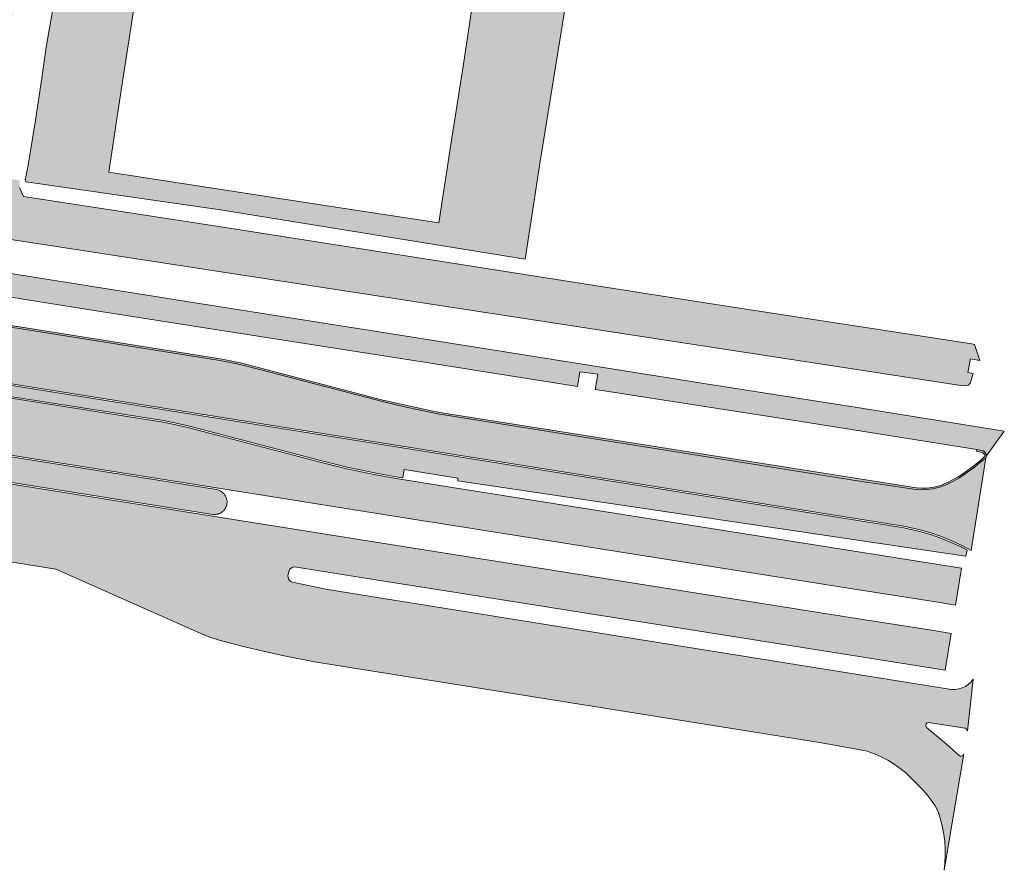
# Model space of a CAD drawing. Header units: metres. Extents: x 90041 to 92106, y 463990 to 466167.
# Tile 240 of 256: x 91347 to 91521, y 464462 to 464612. Entities that reach past the tile are written whole.
import ezdxf

# ---------------------------------------------------------------- set-up
doc = ezdxf.new("R2010")
doc.units = ezdxf.units.M
for name, color, linetype, lineweight in [('B-WE-OG-TERREIN_BEGROEID-GV', 7, 'Continuous', 13), ('B-WE-OG-WATER_SLOOT-GV', 120, 'Continuous', 13), ('B-WE-OG-WEG-GV', 7, 'Continuous', 13), ('B-WE-VH-GESLOTENVERHARDING_ASFALT-GV', 10, 'Continuous', 13), ('B-WE-VH-OPENVERHARDING_BETONELEMENT-GV', 90, 'Continuous', 13)]:
    doc.layers.add(name, color=color, linetype=linetype, lineweight=lineweight)
for name, color, linetype, lineweight, true_color, plot, transparency in [('B-WE-OG-TERREIN_BEGROEID-V', 7, 'Continuous', 13, 0xc9eb70, False, 0.8), ('B-WE-OG-WATER_SLOOT-V', 7, 'Continuous', 13, 0x73e9ff, False, 0.8), ('B-WE-OG-WEG-V', 7, 'Continuous', 13, 0xffffff, False, 0.8), ('B-WE-VH-GESLOTENVERHARDING_ASFALT-V', 7, 'Continuous', 13, 0x848484, False, 0.8), ('B-WE-VH-OPENVERHARDING_BETONELEMENT-V', 7, 'Continuous', 13, 0xadadad, False, 0.8)]:
    doc.layers.add(name, color=color, linetype=linetype, lineweight=lineweight, true_color=true_color, plot=plot, transparency=transparency)

msp = doc.modelspace()

# ---------------------------------------------------------------- hatches: boundary and pattern name
at = {"layer": 'B-WE-OG-TERREIN_BEGROEID-V'}
h = msp.add_hatch(color=256, dxfattribs=at)
h.paths.add_polyline_path([(91348.285, 464583.486), (91382.548, 464578.575), (91436.273, 464569.872), (91438.906, 464587.079), (91445.953, 464630.633), (91289.125, 464653.932), (91260.111, 464675.955), (91257.619, 464676.977), (91254.432, 464677.498), (91250.856, 464677.465), (91248.117, 464677.087), (91245.55, 464676.283), (91242.507, 464674.968), (91240.107, 464673.265), (91237.711, 464671.271), (91235.75, 464669.066), (91234.318, 464666.795), (91232.97, 464664.03), (91232.414, 464660.856), (91223.677, 464602.627), (91254.026, 464598.206), (91280.253, 464594.206), (91342.128, 464584.751), (91342.203, 464584.895), (91342.259, 464585.044), (91341.956, 464585.552), (91341.549, 464586.193), (91341.479, 464588.199), (91343.638, 464598.598), (91345.216, 464606.636), (91346.247, 464616.172), (91347.712, 464626.821), (91348.566, 464632.344), (91350.26, 464634.63), (91350.385, 464636.524), (91350.82, 464637.361), (91351.83, 464638.24), (91352.423, 464638.282), (91357.651, 464637.41), (91357.886, 464636.884), (91357.428, 464634.343), (91356.776, 464633.741), (91355.205, 464630.007), (91354.63, 464626.093), (91353.857, 464618.723), (91351.873, 464607.246), (91351.076, 464601.791), (91349.966, 464594.364), (91348.702, 464586.44), (91348.241, 464584.404), (91348.119, 464583.833)])
h.paths.add_polyline_path([(91427.956, 464621.123), (91426.875, 464614.037), (91425.368, 464604.254), (91423.176, 464590.057), (91421.057, 464576.276), (91403.632, 464578.938), (91379.284, 464582.677), (91362.865, 464585.199), (91364.677, 464596.976), (91368.762, 464623.631), (91369.752, 464630.043), (91370.371, 464629.951), (91377.017, 464628.938), (91382.607, 464628.078), (91387.18, 464627.383), (91391.02, 464626.79), (91394.798, 464626.206), (91398.58, 464625.632), (91402.363, 464625.05), (91403.312, 464624.904), (91403.359, 464624.987), (91403.487, 464625.153), (91403.591, 464625.244), (91403.71, 464625.329), (91403.81, 464625.381), (91403.968, 464625.437), (91404.125, 464625.464), (91404.308, 464625.469), (91404.368, 464625.467), (91404.521, 464625.433), (91404.633, 464625.39), (91404.746, 464625.33), (91404.9, 464625.215), (91404.989, 464625.124), (91405.056, 464625.037), (91405.123, 464624.924), (91405.173, 464624.809), (91405.209, 464624.686), (91405.221, 464624.612), (91406.732, 464624.38), (91410.515, 464623.799), (91416.438, 464622.892), (91421.892, 464622.06)], flags=16)
at = {"layer": 'B-WE-OG-WATER_SLOOT-V'}
msp.add_hatch(color=256, dxfattribs=at).paths.add_polyline_path([(91347.16, 464583.717), (91344.317, 464584.301), (91344.159, 464583.84), (91343.82, 464582.945), (91343.121, 464582.202), (91342.555, 464581.741), (91252.526, 464595.59), (91183.228, 464606.469), (91182.134, 464606.755), (91181.443, 464607.888), (91181.346, 464605.116), (91181.011, 464600.339), (91193.151, 464598.973), (91197.818, 464598.019), (91253.032, 464589.062), (91252.796, 464587.627), (91412.833, 464562.969), (91513.065, 464547.58), (91513.883, 464547.522), (91514.403, 464547.681), (91514.741, 464548.1), (91515.205, 464549.725), (91514.281, 464549.882), (91514.741, 464552.29), (91516.366, 464551.98), (91516.372, 464552.025), (91515.459, 464554.796), (91514.961, 464554.927), (91469.102, 464561.992), (91382.303, 464575.626), (91347.829, 464580.929), (91347.157, 464582.527)])
at = {"layer": 'B-WE-OG-WEG-V'}
for points in [[(91157.085, 464576.706), (91157.065, 464576.555), (91157.068, 464576.402), (91157.095, 464576.251), (91157.144, 464576.107), (91157.215, 464575.971), (91157.305, 464575.848), (91157.414, 464575.74), (91157.537, 464575.65), (91157.673, 464575.58), (91157.818, 464575.532), (91160.221, 464575.058), (91166.137, 464573.929), (91167.12, 464573.732), (91168.101, 464573.558), (91169.08, 464573.4), (91190.536, 464569.948), (91221.642, 464565.019), (91253.119, 464560.032), (91284.293, 464555.072), (91325.81, 464548.482), (91325.848, 464548.726), (91372.164, 464541.478), (91374.527, 464541.038), (91376.894, 464540.503), (91400.21, 464534.348), (91404.88, 464533.195), (91410, 464532.131), (91413.907, 464531.445), (91414.696, 464531.317), (91414.923, 464532.795), (91424.418, 464531.254), (91424.377, 464530.773), (91513.882, 464517.49), (91513.948, 464517.48), (91514.126, 464518.589), (91513.092, 464519.128), (91511.336, 464519.939), (91509.515, 464520.674), (91507.698, 464521.346), (91505.822, 464521.861), (91502.965, 464522.519), (91332.085, 464549.762), (91332.129, 464550.037), (91314.072, 464552.903), (91293.893, 464556.067), (91273.333, 464559.296), (91251.107, 464562.807), (91230.31, 464566.086), (91209.86, 464569.318), (91183.143, 464573.556), (91158.253, 464577.524), (91158.097, 464577.532), (91157.942, 464577.517), (91157.79, 464577.48), (91157.645, 464577.42), (91157.511, 464577.34), (91157.39, 464577.241), (91157.285, 464577.126), (91157.198, 464576.996), (91157.131, 464576.855)], [(91257.349, 464549.355), (91235.601, 464552.802), (91213.823, 464556.272), (91193.058, 464559.583), (91172.294, 464562.871), (91167.333, 464563.677), (91163.41, 464564.337), (91159.462, 464565.013), (91155.534, 464565.761), (91151.627, 464566.595), (91147.717, 464567.491), (91143.798, 464568.414), (91139.936, 464569.35), (91139.555, 464569.427), (91139.17, 464569.483), (91138.782, 464569.517), (91138.394, 464569.529), (91138.005, 464569.519), (91137.617, 464569.487), (91137.232, 464569.434), (91136.85, 464569.358), (91136.474, 464569.261), (91136.103, 464569.143), (91135.753, 464568.974), (91135.411, 464568.787), (91135.081, 464568.582), (91134.761, 464568.361), (91134.453, 464568.123), (91134.158, 464567.869), (91133.876, 464567.6), (91133.609, 464567.318), (91133.357, 464567.021), (91133.121, 464566.712), (91132.93, 464566.474), (91132.757, 464566.223), (91132.602, 464565.96), (91132.465, 464565.688), (91132.348, 464565.406), (91132.251, 464565.117), (91132.175, 464564.822), (91132.119, 464564.522), (91132.084, 464564.219), (91132.071, 464563.914), (91132.08, 464563.609), (91132.109, 464563.306), (91132.16, 464563.005), (91132.624, 464562.145), (91132.823, 464561.919), (91133.037, 464561.707), (91133.265, 464561.51), (91133.506, 464561.329), (91133.758, 464561.164), (91134.021, 464561.017), (91134.293, 464560.888), (91134.573, 464560.778), (91134.86, 464560.687), (91135.153, 464560.615), (91138.09, 464560.008), (91140.081, 464559.639), (91141.073, 464559.511), (91142.069, 464559.394), (91144.063, 464559.216), (91146.054, 464559.026), (91148.045, 464558.887), (91150.048, 464558.765), (91157.057, 464558.346), (91159.469, 464558.239), (91164.032, 464558.038), (91166.02, 464557.921), (91168.019, 464557.774), (91170.011, 464557.611), (91172.016, 464557.433), (91173.972, 464557.236), (91175.96, 464557.009), (91177.943, 464556.775), (91179.926, 464556.5), (91181.895, 464556.211), (91202.097, 464553.049), (91237.669, 464547.43), (91264.796, 464543.096), (91281.724, 464540.393), (91296.534, 464538.045), (91298.524, 464537.744), (91298.571, 464538.04), (91381.222, 464524.867), (91381.452, 464524.849), (91381.682, 464524.854), (91381.91, 464524.883), (91382.134, 464524.936), (91382.351, 464525.012), (91382.56, 464525.11), (91382.756, 464525.23), (91382.94, 464525.369), (91383.108, 464525.526), (91383.258, 464525.7), (91383.39, 464525.889), (91383.502, 464526.09), (91383.591, 464526.302), (91383.659, 464526.523), (91383.703, 464526.748), (91383.723, 464526.978), (91383.719, 464527.208), (91383.692, 464527.436), (91383.64, 464527.661), (91383.566, 464527.879), (91383.469, 464528.088), (91383.352, 464528.285), (91383.214, 464528.47), (91383.058, 464528.639), (91382.885, 464528.791), (91382.697, 464528.924), (91382.496, 464529.037), (91382.285, 464529.128), (91382.065, 464529.197), (91381.84, 464529.243), (91324.579, 464538.345), (91324.634, 464538.654), (91311.119, 464540.795), (91300.885, 464542.416), (91280.079, 464545.746)]]:
    msp.add_hatch(color=256, dxfattribs=at).paths.add_polyline_path(points)
at = {"layer": 'B-WE-VH-GESLOTENVERHARDING_ASFALT-V'}
for points in [[(91340.772, 464568.118), (91291.66, 464575.935), (91280.906, 464577.586), (91258.642, 464581.153), (91235.77, 464584.778), (91214.319, 464588.208), (91191.292, 464591.896), (91180.48, 464593.591), (91179.851, 464589.612), (91191.49, 464587.818), (91213.644, 464584.263), (91235.084, 464580.877), (91257.852, 464577.241), (91280.221, 464573.655), (91291.033, 464571.933), (91297.97, 464570.811), (91322.412, 464566.88), (91357.718, 464561.245), (91381.264, 464557.514), (91418.091, 464551.759), (91445.468, 464547.41), (91445.867, 464550.023), (91449.051, 464549.605), (91448.603, 464546.912), (91450.947, 464546.539), (91483.454, 464541.466), (91515.834, 464536.316), (91516.842, 464536.09), (91517.025, 464536.051), (91517.133, 464535.978), (91517.46, 464535.578), (91517.512, 464535.483), (91517.548, 464535.38), (91517.565, 464535.272), (91517.954, 464535.805), (91520.7, 464539.563), (91495.51, 464543.574), (91468.522, 464547.833), (91448.921, 464550.928), (91412.344, 464556.731), (91379.573, 464561.92)], [(91159.345, 464591.667), (91159.061, 464587.984), (91151.558, 464588.563), (91148.539, 464588.612), (91147.538, 464588.656), (91147.38, 464588.675), (91147.227, 464588.717), (91147.082, 464588.782), (91146.948, 464588.867), (91146.828, 464588.971), (91139.251, 464590.843), (91138.113, 464586.615), (91136.994, 464582.459), (91157.085, 464576.706), (91157.131, 464576.855), (91157.198, 464576.996), (91157.285, 464577.126), (91157.39, 464577.241), (91157.511, 464577.34), (91157.645, 464577.42), (91157.79, 464577.48), (91157.942, 464577.517), (91158.097, 464577.532), (91158.253, 464577.524), (91183.143, 464573.556), (91209.86, 464569.318), (91230.31, 464566.086), (91251.107, 464562.807), (91273.333, 464559.296), (91293.893, 464556.067), (91314.072, 464552.903), (91332.129, 464550.037), (91333.888, 464549.758), (91503.019, 464522.814), (91505.889, 464522.154), (91507.773, 464521.598), (91509.627, 464520.952), (91511.448, 464520.217), (91513.231, 464519.394), (91514.886, 464518.531), (91517.454, 464534.86), (91515.941, 464533.592), (91515.376, 464533.145), (91514.802, 464532.71), (91514.22, 464532.287), (91513.628, 464531.876), (91513.028, 464531.478), (91512.664, 464531.262), (91512.143, 464530.966), (91511.616, 464530.682), (91511.083, 464530.408), (91510.545, 464530.145), (91510.001, 464529.894), (91509.528, 464529.746), (91509.05, 464529.615), (91508.568, 464529.501), (91508.082, 464529.404), (91507.593, 464529.324), (91507.102, 464529.261), (91506.171, 464529.227), (91505.145, 464529.286), (91494.8, 464530.791), (91420.858, 464542.615), (91416.959, 464543.422), (91414.017, 464544.088), (91411.095, 464544.768), (91387.004, 464551.072), (91386.006, 464551.323), (91384.051, 464551.713), (91382.082, 464552.061), (91325.658, 464561.061), (91299.209, 464568.041), (91297.578, 464568.424), (91166.281, 464589.348), (91164.284, 464589.719), (91163.76, 464589.823), (91163.24, 464589.948), (91162.726, 464590.094), (91162.218, 464590.26), (91161.717, 464590.446), (91161.224, 464590.652), (91160.74, 464590.877), (91160.264, 464591.122), (91159.799, 464591.385)], [(91325.81, 464548.482), (91284.293, 464555.072), (91253.119, 464560.032), (91221.642, 464565.019), (91190.536, 464569.948), (91169.08, 464573.4), (91168.101, 464573.558), (91167.12, 464573.732), (91166.137, 464573.929), (91160.221, 464575.058), (91157.818, 464575.532), (91157.673, 464575.58), (91157.537, 464575.65), (91157.414, 464575.74), (91157.305, 464575.848), (91157.215, 464575.971), (91157.144, 464576.107), (91157.095, 464576.251), (91157.068, 464576.402), (91157.065, 464576.555), (91157.085, 464576.706), (91136.994, 464582.459), (91139.936, 464569.35), (91143.798, 464568.414), (91147.717, 464567.491), (91151.627, 464566.595), (91155.534, 464565.761), (91159.462, 464565.013), (91163.41, 464564.337), (91167.333, 464563.677), (91172.294, 464562.871), (91193.058, 464559.583), (91213.823, 464556.272), (91235.601, 464552.802), (91257.349, 464549.355), (91280.079, 464545.746), (91300.885, 464542.416), (91311.119, 464540.795), (91324.634, 464538.654), (91328.589, 464538.028), (91381.887, 464529.539), (91419.407, 464523.578), (91419.893, 464523.501), (91493.972, 464511.764), (91509.008, 464509.372), (91512.104, 464508.879), (91513.134, 464515.366), (91422.687, 464529.717), (91414.65, 464531.021), (91413.859, 464531.149), (91409.939, 464531.837), (91404.819, 464532.901), (91400.133, 464534.058), (91376.818, 464540.213), (91374.473, 464540.743), (91372.109, 464541.183), (91327.804, 464548.165)], [(91381.175, 464524.571), (91298.524, 464537.744), (91296.534, 464538.045), (91281.724, 464540.393), (91264.796, 464543.096), (91237.669, 464547.43), (91202.097, 464553.049), (91181.895, 464556.211), (91179.926, 464556.5), (91177.943, 464556.775), (91175.96, 464557.009), (91173.972, 464557.236), (91172.016, 464557.433), (91170.011, 464557.611), (91168.019, 464557.774), (91166.02, 464557.921), (91164.032, 464558.038), (91159.469, 464558.239), (91157.658, 464548.691), (91157.268, 464546.636), (91160.43, 464546.116), (91161.738, 464545.902), (91161.743, 464545.901), (91168.615, 464544.79), (91173.585, 464543.982), (91175.221, 464543.753), (91177.457, 464543.38), (91177.459, 464543.38), (91185.556, 464542.03), (91206.371, 464538.717), (91221.505, 464536.308), (91265.327, 464529.419), (91280.162, 464527.018), (91281.248, 464526.842), (91353.523, 464515.24), (91379.108, 464503.856), (91380.71, 464503.245), (91382.337, 464502.704), (91386.312, 464501.653), (91390.412, 464500.712), (91390.858, 464500.572), (91393.779, 464499.947), (91399.13, 464498.902), (91487.808, 464484.726), (91493.688, 464483.641), (91496.549, 464483.113), (91497.796, 464482.681), (91499.009, 464482.16), (91500.18, 464481.552), (91501.305, 464480.861), (91502.376, 464480.09), (91503.389, 464479.244), (91506.348, 464476.294), (91507.115, 464475.41), (91507.807, 464474.467), (91508.491, 464473.506), (91509.012, 464472.59), (91509.184, 464472.154), (91509.537, 464470.936), (91509.824, 464469.7), (91510.043, 464468.451), (91510.195, 464467.192), (91510.279, 464465.927), (91510.294, 464464.659), (91510.241, 464463.391), (91510.12, 464462.129), (91513.585, 464482.65), (91513.498, 464482.463), (91513.345, 464482.323), (91513.151, 464482.252), (91512.944, 464482.261), (91512.757, 464482.349), (91510.52, 464484.34), (91506.972, 464487.333), (91506.872, 464487.526), (91506.859, 464487.742), (91506.934, 464487.946), (91507.084, 464488.102), (91507.285, 464488.184), (91513.78, 464487.17), (91513.971, 464487.068), (91514.114, 464486.904), (91514.188, 464486.701), (91515.22, 464495.811), (91514.824, 464495.321), (91514.36, 464494.897), (91513.837, 464494.548), (91513.267, 464494.281), (91512.664, 464494.104), (91512.041, 464494.019), (91511.412, 464494.029), (91411.318, 464510.055), (91401.136, 464511.685), (91395.27, 464512.924), (91394.985, 464513.048), (91394.745, 464513.247), (91394.57, 464513.505), (91394.474, 464513.801), (91394.464, 464514.112), (91394.648, 464514.948), (91394.809, 464515.211), (91395.036, 464515.419), (91395.311, 464515.558), (91395.614, 464515.615), (91411.771, 464513.04), (91420.747, 464511.61), (91493.648, 464500.076), (91510.287, 464497.432), (91511.314, 464503.899), (91508.256, 464504.385), (91493.511, 464506.725), (91418.823, 464518.59)]]:
    msp.add_hatch(color=256, dxfattribs=at).paths.add_polyline_path(points)
at = {"layer": 'B-WE-VH-OPENVERHARDING_BETONELEMENT-V'}
msp.add_hatch(color=256, dxfattribs=at).paths.add_polyline_path([(91152.956, 464603.043), (91152.887, 464602.309), (91152.908, 464601.715), (91152.972, 464601.18), (91153.057, 464600.649), (91153.165, 464600.121), (91153.294, 464599.598), (91153.444, 464599.082), (91153.616, 464598.571), (91153.809, 464598.068), (91154.022, 464597.574), (91154.255, 464597.089), (91154.508, 464596.614), (91154.781, 464596.149), (91155.072, 464595.697), (91155.382, 464595.256), (91155.71, 464594.829), (91156.055, 464594.416), (91156.417, 464594.017), (91156.795, 464593.634), (91157.188, 464593.266), (91157.596, 464592.915), (91158.019, 464592.581), (91158.455, 464592.265), (91158.903, 464591.967), (91159.345, 464591.667), (91159.799, 464591.385), (91160.264, 464591.122), (91160.74, 464590.877), (91161.224, 464590.652), (91161.717, 464590.446), (91162.218, 464590.26), (91162.726, 464590.094), (91163.24, 464589.948), (91163.76, 464589.823), (91164.284, 464589.719), (91166.281, 464589.348), (91297.578, 464568.424), (91299.209, 464568.041), (91325.658, 464561.061), (91382.082, 464552.061), (91384.051, 464551.713), (91386.006, 464551.323), (91387.004, 464551.072), (91411.095, 464544.768), (91414.017, 464544.088), (91416.959, 464543.422), (91420.858, 464542.615), (91494.8, 464530.791), (91505.145, 464529.286), (91506.171, 464529.227), (91507.102, 464529.261), (91507.593, 464529.324), (91508.082, 464529.404), (91508.568, 464529.501), (91509.05, 464529.615), (91509.528, 464529.746), (91510.001, 464529.894), (91510.545, 464530.145), (91511.083, 464530.408), (91511.616, 464530.682), (91512.143, 464530.966), (91512.664, 464531.262), (91513.028, 464531.478), (91513.628, 464531.876), (91514.22, 464532.287), (91514.802, 464532.71), (91515.376, 464533.145), (91515.941, 464533.592), (91517.454, 464534.86), (91517.508, 464534.954), (91517.545, 464535.057), (91517.564, 464535.164), (91517.565, 464535.272), (91517.548, 464535.38), (91517.512, 464535.483), (91517.46, 464535.578), (91517.133, 464535.978), (91517.025, 464536.051), (91516.842, 464536.09), (91515.834, 464536.316), (91515.789, 464536.003), (91516.789, 464535.804), (91516.904, 464535.746), (91517.276, 464535.343), (91517.3, 464535.3), (91517.314, 464535.253), (91517.317, 464535.205), (91517.309, 464535.156), (91517.29, 464535.111), (91516.579, 464534.438), (91515.018, 464533.201), (91514.19, 464532.584), (91513.409, 464532.024), (91512.56, 464531.471), (91510.785, 464530.548), (91510.4, 464530.357), (91510.007, 464530.184), (91509.606, 464530.03), (91509.198, 464529.895), (91508.784, 464529.78), (91508.365, 464529.685), (91507.941, 464529.61), (91507.515, 464529.555), (91507.087, 464529.52), (91506.163, 464529.494), (91505.226, 464529.567), (91421.913, 464542.711), (91419.974, 464543.096), (91417.024, 464543.706), (91414.105, 464544.367), (91411.177, 464545.032), (91386.077, 464551.562), (91385.11, 464551.783), (91384.115, 464551.997), (91382.162, 464552.36), (91325.737, 464561.327), (91297.632, 464568.724), (91176.001, 464588.148), (91164.367, 464590.006), (91163.847, 464590.094), (91163.332, 464590.205), (91162.821, 464590.339), (91162.318, 464590.495), (91161.822, 464590.673), (91161.334, 464590.874), (91160.855, 464591.095), (91160.387, 464591.338), (91159.93, 464591.602), (91159.486, 464591.885), (91159.054, 464592.188), (91158.596, 464592.496), (91158.152, 464592.823), (91157.723, 464593.168), (91157.309, 464593.532), (91156.91, 464593.913), (91156.529, 464594.311), (91156.164, 464594.725), (91155.818, 464595.154), (91155.491, 464595.598), (91155.183, 464596.055), (91154.894, 464596.526), (91154.627, 464597.008), (91154.38, 464597.501), (91154.154, 464598.004), (91153.951, 464598.516), (91153.769, 464599.037), (91153.61, 464599.565), (91153.474, 464600.099), (91153.361, 464600.639), (91153.271, 464601.183), (91153.204, 464601.73), (91153.21, 464603.037)])

# ---------------------------------------------------------------- linework, layer by layer
at = {"layer": 'B-WE-OG-TERREIN_BEGROEID-GV', "flags": 128}
for points in [[(91353.857, 464618.723), (91351.873, 464607.246), (91351.076, 464601.791), (91349.966, 464594.364), (91348.702, 464586.44), (91348.241, 464584.404), (91348.119, 464583.833), (91348.285, 464583.486), (91382.548, 464578.575), (91436.273, 464569.872), (91438.906, 464587.079), (91445.953, 464630.633)], [(91426.875, 464614.037), (91425.368, 464604.254), (91423.176, 464590.057), (91421.057, 464576.276), (91403.632, 464578.938), (91379.284, 464582.677), (91362.865, 464585.199), (91364.677, 464596.976), (91368.762, 464623.631)]]:
    msp.add_lwpolyline(points, dxfattribs=at)
at = {"layer": 'B-WE-OG-WATER_SLOOT-GV', "flags": 128}
msp.add_lwpolyline([(91252.796, 464587.627), (91412.833, 464562.969), (91513.065, 464547.58), (91513.883, 464547.522), (91514.403, 464547.681), (91514.741, 464548.1), (91515.205, 464549.725), (91514.281, 464549.882), (91514.741, 464552.29), (91516.366, 464551.98), (91516.372, 464552.025), (91515.459, 464554.796), (91514.961, 464554.927), (91469.102, 464561.992), (91382.303, 464575.626), (91347.829, 464580.929), (91347.157, 464582.527)], dxfattribs=at)
at = {"layer": 'B-WE-OG-WEG-GV', "flags": 128}
for points in [[(91325.848, 464548.726), (91372.164, 464541.478), (91374.527, 464541.038), (91376.894, 464540.503), (91400.21, 464534.348), (91404.88, 464533.195), (91410, 464532.131), (91413.907, 464531.445), (91414.696, 464531.317), (91414.923, 464532.795), (91424.418, 464531.254), (91424.377, 464530.773), (91513.882, 464517.49), (91513.948, 464517.48), (91514.126, 464518.589), (91513.092, 464519.128), (91511.336, 464519.939), (91509.515, 464520.674), (91507.698, 464521.346), (91505.822, 464521.861), (91502.965, 464522.519), (91332.085, 464549.762)], [(91298.571, 464538.04), (91381.222, 464524.867), (91381.452, 464524.849), (91381.682, 464524.854), (91381.91, 464524.883), (91382.134, 464524.936), (91382.351, 464525.012), (91382.56, 464525.11), (91382.756, 464525.23), (91382.94, 464525.369), (91383.108, 464525.526), (91383.258, 464525.7), (91383.39, 464525.889), (91383.502, 464526.09), (91383.591, 464526.302), (91383.659, 464526.523), (91383.703, 464526.748), (91383.723, 464526.978), (91383.719, 464527.208), (91383.692, 464527.436), (91383.64, 464527.661), (91383.566, 464527.879), (91383.469, 464528.088), (91383.352, 464528.285), (91383.214, 464528.47), (91383.058, 464528.639), (91382.885, 464528.791), (91382.697, 464528.924), (91382.496, 464529.037), (91382.285, 464529.128), (91382.065, 464529.197), (91381.84, 464529.243), (91324.579, 464538.345)]]:
    msp.add_lwpolyline(points, dxfattribs=at)
at = {"layer": 'B-WE-VH-GESLOTENVERHARDING_ASFALT-GV', "flags": 128}
for points in [[(91322.412, 464566.88), (91357.718, 464561.245), (91381.264, 464557.514), (91418.091, 464551.759), (91445.468, 464547.41), (91445.867, 464550.023), (91449.051, 464549.605), (91448.603, 464546.912), (91450.947, 464546.539), (91483.454, 464541.466), (91515.834, 464536.316), (91516.842, 464536.09), (91517.025, 464536.051), (91517.133, 464535.978), (91517.46, 464535.578), (91517.512, 464535.483), (91517.548, 464535.38), (91517.565, 464535.272), (91517.954, 464535.805), (91520.7, 464539.563), (91495.51, 464543.574), (91468.522, 464547.833), (91448.921, 464550.928), (91412.344, 464556.731), (91379.573, 464561.92), (91340.772, 464568.118)], [(91333.888, 464549.758), (91503.019, 464522.814), (91505.889, 464522.154), (91507.773, 464521.598), (91509.627, 464520.952), (91511.448, 464520.217), (91513.231, 464519.394), (91514.886, 464518.531), (91517.454, 464534.86), (91515.941, 464533.592), (91515.376, 464533.145), (91514.802, 464532.71), (91514.22, 464532.287), (91513.628, 464531.876), (91513.028, 464531.478), (91512.664, 464531.262), (91512.143, 464530.966), (91511.616, 464530.682), (91511.083, 464530.408), (91510.545, 464530.145), (91510.001, 464529.894), (91509.528, 464529.746), (91509.05, 464529.615), (91508.568, 464529.501), (91508.082, 464529.404), (91507.593, 464529.324), (91507.102, 464529.261), (91506.171, 464529.227), (91505.145, 464529.286), (91494.8, 464530.791), (91420.858, 464542.615), (91416.959, 464543.422), (91414.017, 464544.088), (91411.095, 464544.768), (91387.004, 464551.072), (91386.006, 464551.323), (91384.051, 464551.713), (91382.082, 464552.061), (91325.658, 464561.061)], [(91328.589, 464538.028), (91381.887, 464529.539), (91419.407, 464523.578), (91419.893, 464523.501), (91493.972, 464511.764), (91509.008, 464509.372), (91512.104, 464508.879), (91513.134, 464515.366), (91422.687, 464529.717), (91414.65, 464531.021), (91413.859, 464531.149), (91409.939, 464531.837), (91404.819, 464532.901), (91400.133, 464534.058), (91376.818, 464540.213), (91374.473, 464540.743), (91372.109, 464541.183), (91327.804, 464548.165)], [(91281.248, 464526.842), (91353.523, 464515.24), (91379.108, 464503.856), (91380.71, 464503.245), (91382.337, 464502.704), (91386.312, 464501.653), (91390.412, 464500.712), (91390.858, 464500.572), (91393.779, 464499.947), (91399.13, 464498.902), (91487.808, 464484.726), (91493.688, 464483.641), (91496.549, 464483.113), (91497.796, 464482.681), (91499.009, 464482.16), (91500.18, 464481.552), (91501.305, 464480.861), (91502.376, 464480.09), (91503.389, 464479.244), (91506.348, 464476.294), (91507.115, 464475.41), (91507.807, 464474.467), (91508.491, 464473.506), (91509.012, 464472.59), (91509.184, 464472.154), (91509.537, 464470.936), (91509.824, 464469.7), (91510.043, 464468.451), (91510.195, 464467.192), (91510.279, 464465.927), (91510.294, 464464.659), (91510.241, 464463.391), (91510.12, 464462.129), (91513.585, 464482.65), (91513.498, 464482.463), (91513.345, 464482.323), (91513.151, 464482.252), (91512.944, 464482.261), (91512.757, 464482.349), (91510.52, 464484.34), (91506.972, 464487.333), (91506.872, 464487.526), (91506.859, 464487.742), (91506.934, 464487.946), (91507.084, 464488.102), (91507.285, 464488.184), (91513.78, 464487.17), (91513.971, 464487.068), (91514.114, 464486.904), (91514.188, 464486.701), (91515.22, 464495.811), (91514.824, 464495.321), (91514.36, 464494.897), (91513.837, 464494.548), (91513.267, 464494.281), (91512.664, 464494.104), (91512.041, 464494.019), (91511.412, 464494.029), (91411.318, 464510.055), (91401.136, 464511.685), (91395.27, 464512.924), (91394.985, 464513.048), (91394.745, 464513.247), (91394.57, 464513.505), (91394.474, 464513.801), (91394.464, 464514.112), (91394.648, 464514.948), (91394.809, 464515.211), (91395.036, 464515.419), (91395.311, 464515.558), (91395.614, 464515.615), (91411.771, 464513.04), (91420.747, 464511.61), (91493.648, 464500.076), (91510.287, 464497.432), (91511.314, 464503.899), (91508.256, 464504.385), (91493.511, 464506.725), (91418.823, 464518.59), (91381.175, 464524.571), (91298.524, 464537.744)]]:
    msp.add_lwpolyline(points, dxfattribs=at)
at = {"layer": 'B-WE-VH-OPENVERHARDING_BETONELEMENT-GV', "flags": 128}
msp.add_lwpolyline([(91325.658, 464561.061), (91382.082, 464552.061), (91384.051, 464551.713), (91386.006, 464551.323), (91387.004, 464551.072), (91411.095, 464544.768), (91414.017, 464544.088), (91416.959, 464543.422), (91420.858, 464542.615), (91494.8, 464530.791), (91505.145, 464529.286), (91506.171, 464529.227), (91507.102, 464529.261), (91507.593, 464529.324), (91508.082, 464529.404), (91508.568, 464529.501), (91509.05, 464529.615), (91509.528, 464529.746), (91510.001, 464529.894), (91510.545, 464530.145), (91511.083, 464530.408), (91511.616, 464530.682), (91512.143, 464530.966), (91512.664, 464531.262), (91513.028, 464531.478), (91513.628, 464531.876), (91514.22, 464532.287), (91514.802, 464532.71), (91515.376, 464533.145), (91515.941, 464533.592), (91517.454, 464534.86), (91517.508, 464534.954), (91517.545, 464535.057), (91517.564, 464535.164), (91517.565, 464535.272), (91517.548, 464535.38), (91517.512, 464535.483), (91517.46, 464535.578), (91517.133, 464535.978), (91517.025, 464536.051), (91516.842, 464536.09), (91515.834, 464536.316), (91515.789, 464536.003), (91516.789, 464535.804), (91516.904, 464535.746), (91517.276, 464535.343), (91517.3, 464535.3), (91517.314, 464535.253), (91517.317, 464535.205), (91517.309, 464535.156), (91517.29, 464535.111), (91516.579, 464534.438), (91515.018, 464533.201), (91514.19, 464532.584), (91513.409, 464532.024), (91512.56, 464531.471), (91510.785, 464530.548), (91510.4, 464530.357), (91510.007, 464530.184), (91509.606, 464530.03), (91509.198, 464529.895), (91508.784, 464529.78), (91508.365, 464529.685), (91507.941, 464529.61), (91507.515, 464529.555), (91507.087, 464529.52), (91506.163, 464529.494), (91505.226, 464529.567), (91421.913, 464542.711), (91419.974, 464543.096), (91417.024, 464543.706), (91414.105, 464544.367), (91411.177, 464545.032), (91386.077, 464551.562), (91385.11, 464551.783), (91384.115, 464551.997), (91382.162, 464552.36), (91325.737, 464561.327)], dxfattribs=at)

doc.saveas('drawing.dxf')
